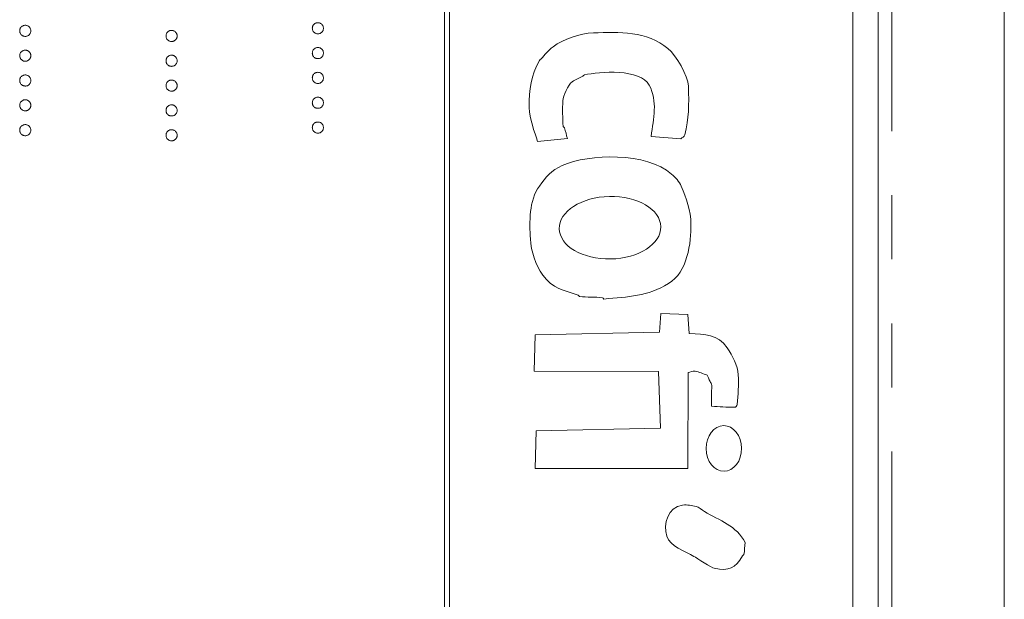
# Model space of a CAD drawing. Header units: millimetres. Extents: x -3 to 402, y -195 to 324.
# Tile 18 of 27: x 54 to 74, y 157 to 168. Entities that reach past the tile are written whole.
import ezdxf

# ---------------------------------------------------------------- set-up
doc = ezdxf.new("R2010")
doc.units = ezdxf.units.MM
doc.linetypes.add('PHANTOM', pattern=[12.7, 6.35, -1.27, 1.27, -1.27, 1.27, -1.27])

msp = doc.modelspace()

# ---------------------------------------------------------------- linework, layer by layer
at = {"color": 7, "linetype": 'Continuous', "lineweight": 15}
for p, q in [((71.028, 121.196), (71.028, 188.196)), ((73.528, 143.194), (73.528, 188.196)), ((62.428, 181.196), (62.428, 121.196)), ((62.528, 121.196), (62.528, 181.196)), ((70.528, 123.196), (70.528, 179.196)), ((67.115, 165.67), (66.525, 165.718)), ((64.866, 165.677), (64.277, 165.618)), ((66.694, 161.838), (66.717, 162.213)), ((66.717, 162.213), (67.253, 162.191)), ((67.253, 162.191), (67.283, 161.816)), ((64.231, 161.789), (66.694, 161.838)), ((64.211, 161.066), (64.231, 161.789)), ((66.674, 161.061), (64.211, 161.066)), ((66.71, 159.937), (66.674, 161.061)), ((67.263, 161.04), (67.253, 159.139)), ((64.228, 159.139), (64.248, 159.888)), ((64.248, 159.888), (66.71, 159.937)), ((67.253, 159.139), (64.228, 159.139))]:
    msp.add_line(p, q, dxfattribs=at)
at = {"color": 8, "linetype": 'PHANTOM', "lineweight": 0}
msp.add_line((71.296, 115.025), (71.296, 188.196), dxfattribs=at)
at = {"color": 7, "linetype": 'Continuous', "lineweight": 15}
for centre, major_axis, ratio in [((65.712, 163.91), (-1.007, -0.02), 0.614378), ((67.969, 159.537), (0.004, -0.453), 0.776047)]:
    msp.add_ellipse(centre, major_axis=major_axis, ratio=ratio, dxfattribs=at)
for points, knots in [([(54.011, 167.81), (54.011, 167.817), (54.012, 167.832), (54.018, 167.853), (54.028, 167.872), (54.043, 167.889), (54.06, 167.902), (54.079, 167.913), (54.099, 167.919), (54.114, 167.92), (54.121, 167.92)], [0, 0, 0, 0, 0.1277566, 0.2494144, 0.3727965, 0.5001113, 0.6286099, 0.7506434, 0.8737684, 1, 1, 1, 1]), ([(54.121, 167.92), (54.128, 167.92), (54.143, 167.919), (54.164, 167.913), (54.183, 167.902), (54.2, 167.889), (54.214, 167.872), (54.224, 167.853), (54.23, 167.832), (54.231, 167.817), (54.231, 167.81)], [0, 0, 0, 0, 0.129097, 0.252046, 0.373905, 0.5010378, 0.6281707, 0.7513765, 0.872426, 1, 1, 1, 1]), ([(59.811, 167.861), (59.811, 167.868), (59.812, 167.883), (59.818, 167.903), (59.828, 167.923), (59.843, 167.939), (59.86, 167.953), (59.879, 167.964), (59.899, 167.97), (59.914, 167.971), (59.921, 167.971)], [0, 0, 0, 0, 0.1277566, 0.2494144, 0.3727965, 0.5001113, 0.6286099, 0.7506434, 0.8737684, 1, 1, 1, 1]), ([(59.921, 167.751), (59.914, 167.751), (59.899, 167.752), (59.878, 167.758), (59.86, 167.769), (59.843, 167.782), (59.829, 167.799), (59.818, 167.818), (59.812, 167.839), (59.811, 167.854), (59.811, 167.861)], [0, 0, 0, 0, 0.126178, 0.248821, 0.37154, 0.499984, 0.627244, 0.749226, 0.872298, 1, 1, 1, 1]), ([(59.921, 167.971), (59.928, 167.971), (59.943, 167.97), (59.964, 167.964), (59.983, 167.953), (60, 167.939), (60.014, 167.923), (60.024, 167.904), (60.03, 167.883), (60.031, 167.868), (60.031, 167.861)], [0, 0, 0, 0, 0.129097, 0.252046, 0.373905, 0.501038, 0.628171, 0.751376, 0.872426, 1, 1, 1, 1]), ([(60.031, 167.861), (60.031, 167.854), (60.03, 167.839), (60.024, 167.818), (60.014, 167.799), (60, 167.783), (59.983, 167.769), (59.964, 167.758), (59.943, 167.752), (59.928, 167.751), (59.921, 167.751)], [0, 0, 0, 0, 0.127519, 0.249986, 0.371792, 0.49887, 0.625948, 0.748492, 0.870959, 1, 1, 1, 1]), ([(54.121, 167.7), (54.114, 167.7), (54.099, 167.701), (54.078, 167.707), (54.06, 167.718), (54.043, 167.732), (54.029, 167.749), (54.018, 167.767), (54.012, 167.788), (54.011, 167.803), (54.011, 167.81)], [0, 0, 0, 0, 0.126178, 0.248821, 0.37154, 0.499984, 0.627244, 0.749226, 0.872298, 1, 1, 1, 1]), ([(54.231, 167.81), (54.231, 167.803), (54.23, 167.788), (54.224, 167.767), (54.214, 167.749), (54.2, 167.732), (54.183, 167.718), (54.164, 167.707), (54.143, 167.701), (54.128, 167.7), (54.121, 167.7)], [0, 0, 0, 0, 0.127519, 0.249986, 0.371792, 0.49887, 0.625948, 0.748492, 0.870959, 1, 1, 1, 1]), ([(56.911, 167.708), (56.911, 167.716), (56.912, 167.73), (56.918, 167.751), (56.928, 167.77), (56.943, 167.787), (56.96, 167.801), (56.979, 167.811), (56.999, 167.817), (57.014, 167.818), (57.021, 167.819)], [0, 0, 0, 0, 0.1277566, 0.2494144, 0.3727965, 0.5001113, 0.6286099, 0.7506434, 0.8737684, 1, 1, 1, 1]), ([(57.021, 167.598), (57.014, 167.599), (56.999, 167.599), (56.978, 167.605), (56.96, 167.616), (56.943, 167.63), (56.929, 167.647), (56.918, 167.666), (56.912, 167.686), (56.911, 167.701), (56.911, 167.708)], [0, 0, 0, 0, 0.126178, 0.248821, 0.37154, 0.499984, 0.627244, 0.749226, 0.872298, 1, 1, 1, 1]), ([(57.021, 167.819), (57.028, 167.818), (57.043, 167.817), (57.064, 167.811), (57.083, 167.801), (57.1, 167.787), (57.114, 167.77), (57.124, 167.751), (57.13, 167.73), (57.131, 167.716), (57.131, 167.708)], [0, 0, 0, 0, 0.129097, 0.252046, 0.373905, 0.501038, 0.628171, 0.751376, 0.872426, 1, 1, 1, 1]), ([(57.131, 167.708), (57.131, 167.701), (57.13, 167.687), (57.124, 167.666), (57.114, 167.647), (57.1, 167.63), (57.083, 167.616), (57.064, 167.605), (57.043, 167.599), (57.028, 167.599), (57.021, 167.598)], [0, 0, 0, 0, 0.127519, 0.249986, 0.371792, 0.49887, 0.625948, 0.748492, 0.870959, 1, 1, 1, 1]), ([(64.277, 165.618), (64.217, 165.809), (64.113, 166.072), (64.111, 166.286), (64.108, 166.663), (64.141, 166.911), (64.317, 167.225), (64.323, 167.236), (64.334, 167.243), (64.343, 167.252), (64.423, 167.333), (64.49, 167.428), (64.582, 167.495), (64.794, 167.649), (65.119, 167.759), (65.383, 167.77), (65.885, 167.789), (66.451, 167.811), (66.858, 167.461), (67.019, 167.323), (67.258, 166.924), (67.266, 166.715), (67.281, 166.338), (67.272, 166.075), (67.194, 165.751), (67.186, 165.714), (67.141, 165.697), (67.115, 165.67)], [0, 0, 0, 0, 1, 1, 1, 2, 2, 2, 3, 3, 3, 4, 4, 4, 5, 5, 5, 6, 6, 6, 7, 7, 7, 8, 8, 8, 9, 9, 9, 9]), ([(59.811, 167.369), (59.811, 167.377), (59.812, 167.391), (59.818, 167.412), (59.828, 167.431), (59.843, 167.448), (59.86, 167.461), (59.879, 167.472), (59.899, 167.478), (59.914, 167.479), (59.921, 167.479)], [0, 0, 0, 0, 0.1277566, 0.2494144, 0.3727965, 0.5001113, 0.6286099, 0.7506434, 0.8737684, 1, 1, 1, 1]), ([(59.921, 167.479), (59.928, 167.479), (59.943, 167.478), (59.964, 167.472), (59.983, 167.462), (60, 167.448), (60.014, 167.431), (60.024, 167.412), (60.03, 167.391), (60.031, 167.377), (60.031, 167.369)], [0, 0, 0, 0, 0.129097, 0.252046, 0.373905, 0.501038, 0.628171, 0.751376, 0.872426, 1, 1, 1, 1]), ([(54.011, 167.318), (54.011, 167.326), (54.012, 167.34), (54.018, 167.361), (54.028, 167.38), (54.043, 167.397), (54.06, 167.411), (54.079, 167.421), (54.099, 167.427), (54.114, 167.428), (54.121, 167.429)], [0, 0, 0, 0, 0.1277566, 0.2494144, 0.3727965, 0.5001113, 0.6286099, 0.7506434, 0.8737684, 1, 1, 1, 1]), ([(54.121, 167.208), (54.114, 167.208), (54.099, 167.209), (54.078, 167.215), (54.06, 167.226), (54.043, 167.24), (54.029, 167.257), (54.018, 167.276), (54.012, 167.296), (54.011, 167.311), (54.011, 167.318)], [0, 0, 0, 0, 0.126178, 0.248821, 0.37154, 0.499984, 0.627244, 0.749226, 0.872298, 1, 1, 1, 1]), ([(54.121, 167.429), (54.128, 167.428), (54.143, 167.427), (54.164, 167.421), (54.183, 167.411), (54.2, 167.397), (54.214, 167.38), (54.224, 167.361), (54.23, 167.34), (54.231, 167.326), (54.231, 167.318)], [0, 0, 0, 0, 0.129097, 0.252046, 0.373905, 0.5010378, 0.6281707, 0.7513765, 0.872426, 1, 1, 1, 1]), ([(54.231, 167.318), (54.231, 167.311), (54.23, 167.296), (54.224, 167.276), (54.214, 167.257), (54.2, 167.24), (54.183, 167.226), (54.164, 167.215), (54.143, 167.209), (54.128, 167.208), (54.121, 167.208)], [0, 0, 0, 0, 0.127519, 0.249986, 0.371792, 0.49887, 0.625948, 0.748492, 0.870959, 1, 1, 1, 1]), ([(56.911, 167.217), (56.911, 167.224), (56.912, 167.238), (56.918, 167.259), (56.928, 167.278), (56.943, 167.295), (56.96, 167.309), (56.979, 167.319), (56.999, 167.326), (57.014, 167.326), (57.021, 167.327)], [0, 0, 0, 0, 0.1277566, 0.2494144, 0.3727965, 0.5001113, 0.6286099, 0.7506434, 0.8737684, 1, 1, 1, 1]), ([(57.021, 167.327), (57.028, 167.326), (57.043, 167.326), (57.064, 167.319), (57.083, 167.309), (57.1, 167.295), (57.114, 167.278), (57.124, 167.259), (57.13, 167.238), (57.131, 167.224), (57.131, 167.217)], [0, 0, 0, 0, 0.129097, 0.252046, 0.373905, 0.501038, 0.628171, 0.751376, 0.872426, 1, 1, 1, 1]), ([(59.921, 167.259), (59.914, 167.259), (59.899, 167.26), (59.878, 167.266), (59.86, 167.277), (59.843, 167.291), (59.829, 167.308), (59.818, 167.327), (59.812, 167.347), (59.811, 167.362), (59.811, 167.369)], [0, 0, 0, 0, 0.126178, 0.248821, 0.37154, 0.499984, 0.627244, 0.749226, 0.872298, 1, 1, 1, 1]), ([(60.031, 167.369), (60.031, 167.362), (60.03, 167.347), (60.024, 167.326), (60.014, 167.308), (60, 167.291), (59.983, 167.277), (59.964, 167.266), (59.943, 167.26), (59.928, 167.259), (59.921, 167.259)], [0, 0, 0, 0, 0.127519, 0.249986, 0.371792, 0.49887, 0.625948, 0.748492, 0.870959, 1, 1, 1, 1]), ([(57.021, 167.106), (57.014, 167.107), (56.999, 167.108), (56.978, 167.113), (56.96, 167.124), (56.943, 167.138), (56.929, 167.155), (56.918, 167.174), (56.912, 167.195), (56.911, 167.209), (56.911, 167.217)], [0, 0, 0, 0, 0.126178, 0.248821, 0.37154, 0.499984, 0.627244, 0.749226, 0.872298, 1, 1, 1, 1]), ([(57.131, 167.217), (57.131, 167.209), (57.13, 167.195), (57.124, 167.174), (57.114, 167.155), (57.1, 167.138), (57.083, 167.124), (57.064, 167.113), (57.043, 167.108), (57.028, 167.107), (57.021, 167.106)], [0, 0, 0, 0, 0.127519, 0.249986, 0.371792, 0.49887, 0.625948, 0.748492, 0.870959, 1, 1, 1, 1]), ([(54.011, 166.826), (54.011, 166.834), (54.012, 166.848), (54.018, 166.869), (54.028, 166.888), (54.043, 166.905), (54.06, 166.919), (54.079, 166.929), (54.099, 166.935), (54.114, 166.936), (54.121, 166.937)], [0, 0, 0, 0, 0.1277566, 0.2494144, 0.3727965, 0.5001113, 0.6286099, 0.7506434, 0.8737684, 1, 1, 1, 1]), ([(54.121, 166.937), (54.128, 166.936), (54.143, 166.935), (54.164, 166.929), (54.183, 166.919), (54.2, 166.905), (54.214, 166.888), (54.224, 166.869), (54.23, 166.848), (54.231, 166.834), (54.231, 166.826)], [0, 0, 0, 0, 0.129097, 0.252046, 0.373905, 0.5010378, 0.6281707, 0.7513765, 0.872426, 1, 1, 1, 1]), ([(59.811, 166.877), (59.811, 166.885), (59.812, 166.899), (59.818, 166.92), (59.828, 166.939), (59.843, 166.956), (59.86, 166.97), (59.879, 166.98), (59.899, 166.986), (59.914, 166.987), (59.921, 166.988)], [0, 0, 0, 0, 0.1277566, 0.2494144, 0.3727965, 0.5001113, 0.6286099, 0.7506434, 0.8737684, 1, 1, 1, 1]), ([(59.921, 166.767), (59.914, 166.768), (59.899, 166.768), (59.878, 166.774), (59.86, 166.785), (59.843, 166.799), (59.829, 166.816), (59.818, 166.835), (59.812, 166.855), (59.811, 166.87), (59.811, 166.877)], [0, 0, 0, 0, 0.126178, 0.248821, 0.37154, 0.499984, 0.627244, 0.749226, 0.872298, 1, 1, 1, 1]), ([(59.921, 166.988), (59.928, 166.987), (59.943, 166.986), (59.964, 166.98), (59.983, 166.97), (60, 166.956), (60.014, 166.939), (60.024, 166.92), (60.03, 166.899), (60.031, 166.885), (60.031, 166.877)], [0, 0, 0, 0, 0.129097, 0.252046, 0.373905, 0.501038, 0.628171, 0.751376, 0.872426, 1, 1, 1, 1]), ([(60.031, 166.877), (60.031, 166.87), (60.03, 166.855), (60.024, 166.835), (60.014, 166.816), (60, 166.799), (59.983, 166.785), (59.964, 166.774), (59.943, 166.768), (59.928, 166.767), (59.921, 166.767)], [0, 0, 0, 0, 0.127519, 0.249986, 0.371792, 0.49887, 0.625948, 0.748492, 0.870959, 1, 1, 1, 1]), ([(66.525, 165.718), (66.577, 166.085), (66.659, 166.404), (66.49, 166.735), (66.321, 167.065), (65.502, 167.001), (65.203, 166.938), (65.19, 166.935), (65.187, 166.917), (65.176, 166.911), (65.107, 166.872), (65.027, 166.85), (64.963, 166.802), (64.879, 166.74), (64.786, 166.523), (64.779, 166.426), (64.767, 166.257), (64.773, 166.086), (64.783, 165.917), (64.784, 165.904), (64.806, 165.902), (64.81, 165.89), (64.834, 165.821), (64.847, 165.748), (64.866, 165.677)], [0, 0, 0, 0, 1, 1, 1, 2, 2, 2, 3, 3, 3, 4, 4, 4, 5, 5, 5, 6, 6, 6, 7, 7, 7, 8, 8, 8, 8]), ([(54.121, 166.716), (54.114, 166.717), (54.099, 166.718), (54.078, 166.723), (54.06, 166.734), (54.043, 166.748), (54.029, 166.765), (54.018, 166.784), (54.012, 166.805), (54.011, 166.819), (54.011, 166.826)], [0, 0, 0, 0, 0.126178, 0.248821, 0.37154, 0.499984, 0.627244, 0.749226, 0.872298, 1, 1, 1, 1]), ([(54.231, 166.826), (54.231, 166.819), (54.23, 166.805), (54.224, 166.784), (54.214, 166.765), (54.2, 166.748), (54.183, 166.734), (54.164, 166.723), (54.143, 166.717), (54.128, 166.717), (54.121, 166.716)], [0, 0, 0, 0, 0.127519, 0.249986, 0.371792, 0.49887, 0.625948, 0.748492, 0.870959, 1, 1, 1, 1]), ([(56.911, 166.725), (56.911, 166.732), (56.912, 166.746), (56.918, 166.767), (56.928, 166.786), (56.943, 166.803), (56.96, 166.817), (56.979, 166.827), (56.999, 166.834), (57.014, 166.834), (57.021, 166.835)], [0, 0, 0, 0, 0.1277566, 0.2494144, 0.3727965, 0.5001113, 0.6286099, 0.7506434, 0.8737684, 1, 1, 1, 1]), ([(57.021, 166.614), (57.014, 166.615), (56.999, 166.616), (56.978, 166.622), (56.96, 166.632), (56.943, 166.646), (56.929, 166.663), (56.918, 166.682), (56.912, 166.703), (56.911, 166.717), (56.911, 166.725)], [0, 0, 0, 0, 0.126178, 0.248821, 0.37154, 0.499984, 0.627244, 0.749226, 0.872298, 1, 1, 1, 1]), ([(57.021, 166.835), (57.028, 166.834), (57.043, 166.834), (57.064, 166.827), (57.083, 166.817), (57.1, 166.803), (57.114, 166.786), (57.124, 166.767), (57.13, 166.746), (57.131, 166.732), (57.131, 166.725)], [0, 0, 0, 0, 0.129097, 0.252046, 0.373905, 0.501038, 0.628171, 0.751376, 0.872426, 1, 1, 1, 1]), ([(57.131, 166.725), (57.131, 166.717), (57.13, 166.703), (57.124, 166.682), (57.114, 166.663), (57.1, 166.646), (57.083, 166.632), (57.064, 166.622), (57.043, 166.616), (57.028, 166.615), (57.021, 166.614)], [0, 0, 0, 0, 0.127519, 0.249986, 0.371792, 0.49887, 0.625948, 0.748492, 0.870959, 1, 1, 1, 1]), ([(59.811, 166.385), (59.811, 166.393), (59.812, 166.407), (59.818, 166.428), (59.828, 166.447), (59.843, 166.464), (59.86, 166.478), (59.879, 166.488), (59.899, 166.494), (59.914, 166.495), (59.921, 166.496)], [0, 0, 0, 0, 0.1277566, 0.2494144, 0.3727965, 0.5001113, 0.6286099, 0.7506434, 0.8737684, 1, 1, 1, 1]), ([(59.921, 166.496), (59.928, 166.495), (59.943, 166.494), (59.964, 166.488), (59.983, 166.478), (60, 166.464), (60.014, 166.447), (60.024, 166.428), (60.03, 166.407), (60.031, 166.393), (60.031, 166.385)], [0, 0, 0, 0, 0.129097, 0.252046, 0.373905, 0.501038, 0.628171, 0.751376, 0.872426, 1, 1, 1, 1]), ([(54.011, 166.335), (54.011, 166.342), (54.012, 166.356), (54.018, 166.377), (54.028, 166.396), (54.043, 166.413), (54.06, 166.427), (54.079, 166.437), (54.099, 166.444), (54.114, 166.444), (54.121, 166.445)], [0, 0, 0, 0, 0.1277566, 0.2494144, 0.3727965, 0.5001113, 0.6286099, 0.7506434, 0.8737684, 1, 1, 1, 1]), ([(54.121, 166.224), (54.114, 166.225), (54.099, 166.226), (54.078, 166.231), (54.06, 166.242), (54.043, 166.256), (54.029, 166.273), (54.018, 166.292), (54.012, 166.313), (54.011, 166.327), (54.011, 166.335)], [0, 0, 0, 0, 0.126178, 0.248821, 0.37154, 0.499984, 0.627244, 0.749226, 0.872298, 1, 1, 1, 1]), ([(54.121, 166.445), (54.128, 166.444), (54.143, 166.444), (54.164, 166.437), (54.183, 166.427), (54.2, 166.413), (54.214, 166.396), (54.224, 166.377), (54.23, 166.356), (54.231, 166.342), (54.231, 166.335)], [0, 0, 0, 0, 0.129097, 0.252046, 0.373905, 0.5010378, 0.6281707, 0.7513765, 0.872426, 1, 1, 1, 1]), ([(54.231, 166.335), (54.231, 166.327), (54.23, 166.313), (54.224, 166.292), (54.214, 166.273), (54.2, 166.256), (54.183, 166.242), (54.164, 166.231), (54.143, 166.226), (54.128, 166.225), (54.121, 166.224)], [0, 0, 0, 0, 0.127519, 0.249986, 0.371792, 0.49887, 0.625948, 0.748492, 0.870959, 1, 1, 1, 1]), ([(56.911, 166.233), (56.911, 166.24), (56.912, 166.255), (56.918, 166.275), (56.928, 166.294), (56.943, 166.311), (56.96, 166.325), (56.979, 166.336), (56.999, 166.342), (57.014, 166.343), (57.021, 166.343)], [0, 0, 0, 0, 0.1277566, 0.2494144, 0.3727965, 0.5001113, 0.6286099, 0.7506434, 0.8737684, 1, 1, 1, 1]), ([(57.021, 166.343), (57.028, 166.343), (57.043, 166.342), (57.064, 166.336), (57.083, 166.325), (57.1, 166.311), (57.114, 166.294), (57.124, 166.275), (57.13, 166.255), (57.131, 166.24), (57.131, 166.233)], [0, 0, 0, 0, 0.129097, 0.252046, 0.373905, 0.501038, 0.628171, 0.751376, 0.872426, 1, 1, 1, 1]), ([(59.921, 166.275), (59.914, 166.276), (59.899, 166.277), (59.878, 166.282), (59.86, 166.293), (59.843, 166.307), (59.829, 166.324), (59.818, 166.343), (59.812, 166.364), (59.811, 166.378), (59.811, 166.385)], [0, 0, 0, 0, 0.126178, 0.248821, 0.37154, 0.499984, 0.627244, 0.749226, 0.872298, 1, 1, 1, 1]), ([(60.031, 166.385), (60.031, 166.378), (60.03, 166.364), (60.024, 166.343), (60.014, 166.324), (60, 166.307), (59.983, 166.293), (59.964, 166.282), (59.943, 166.276), (59.928, 166.276), (59.921, 166.275)], [0, 0, 0, 0, 0.127519, 0.249986, 0.371792, 0.49887, 0.625948, 0.748492, 0.870959, 1, 1, 1, 1]), ([(57.021, 166.123), (57.014, 166.123), (56.999, 166.124), (56.978, 166.13), (56.96, 166.141), (56.943, 166.154), (56.929, 166.171), (56.918, 166.19), (56.912, 166.211), (56.911, 166.225), (56.911, 166.233)], [0, 0, 0, 0, 0.126178, 0.248821, 0.37154, 0.499984, 0.627244, 0.749226, 0.872298, 1, 1, 1, 1]), ([(57.131, 166.233), (57.131, 166.225), (57.13, 166.211), (57.124, 166.19), (57.114, 166.171), (57.1, 166.154), (57.083, 166.141), (57.064, 166.13), (57.043, 166.124), (57.028, 166.123), (57.021, 166.123)], [0, 0, 0, 0, 0.127519, 0.249986, 0.371792, 0.49887, 0.625948, 0.748492, 0.870959, 1, 1, 1, 1]), ([(54.011, 165.843), (54.011, 165.85), (54.012, 165.864), (54.018, 165.885), (54.028, 165.904), (54.043, 165.921), (54.06, 165.935), (54.079, 165.945), (54.099, 165.952), (54.114, 165.953), (54.121, 165.953)], [0, 0, 0, 0, 0.1277566, 0.2494144, 0.3727965, 0.5001113, 0.6286099, 0.7506434, 0.8737684, 1, 1, 1, 1]), ([(54.121, 165.953), (54.128, 165.953), (54.143, 165.952), (54.164, 165.945), (54.183, 165.935), (54.2, 165.921), (54.214, 165.904), (54.224, 165.885), (54.23, 165.864), (54.231, 165.85), (54.231, 165.843)], [0, 0, 0, 0, 0.129097, 0.252046, 0.373905, 0.5010378, 0.6281707, 0.7513765, 0.872426, 1, 1, 1, 1]), ([(59.811, 165.894), (59.811, 165.901), (59.812, 165.915), (59.818, 165.936), (59.828, 165.955), (59.843, 165.972), (59.86, 165.986), (59.879, 165.996), (59.899, 166.003), (59.914, 166.003), (59.921, 166.004)], [0, 0, 0, 0, 0.1277566, 0.2494144, 0.3727965, 0.5001113, 0.6286099, 0.7506434, 0.8737684, 1, 1, 1, 1]), ([(59.921, 166.004), (59.928, 166.003), (59.943, 166.003), (59.964, 165.996), (59.983, 165.986), (60, 165.972), (60.014, 165.955), (60.024, 165.936), (60.03, 165.915), (60.031, 165.901), (60.031, 165.894)], [0, 0, 0, 0, 0.129097, 0.252046, 0.373905, 0.501038, 0.628171, 0.751376, 0.872426, 1, 1, 1, 1]), ([(54.121, 165.732), (54.114, 165.733), (54.099, 165.734), (54.078, 165.74), (54.06, 165.75), (54.043, 165.764), (54.029, 165.781), (54.018, 165.8), (54.012, 165.821), (54.011, 165.835), (54.011, 165.843)], [0, 0, 0, 0, 0.126178, 0.248821, 0.37154, 0.499984, 0.627244, 0.749226, 0.872298, 1, 1, 1, 1]), ([(54.231, 165.843), (54.231, 165.835), (54.23, 165.821), (54.224, 165.8), (54.214, 165.781), (54.2, 165.764), (54.183, 165.75), (54.164, 165.74), (54.143, 165.734), (54.128, 165.733), (54.121, 165.732)], [0, 0, 0, 0, 0.127519, 0.249986, 0.371792, 0.49887, 0.625948, 0.748492, 0.870959, 1, 1, 1, 1]), ([(56.911, 165.741), (56.911, 165.748), (56.912, 165.763), (56.918, 165.783), (56.928, 165.802), (56.943, 165.819), (56.96, 165.833), (56.979, 165.844), (56.999, 165.85), (57.014, 165.851), (57.021, 165.851)], [0, 0, 0, 0, 0.1277566, 0.2494144, 0.3727965, 0.5001113, 0.6286099, 0.7506434, 0.8737684, 1, 1, 1, 1]), ([(57.021, 165.631), (57.014, 165.631), (56.999, 165.632), (56.978, 165.638), (56.96, 165.649), (56.943, 165.662), (56.929, 165.679), (56.918, 165.698), (56.912, 165.719), (56.911, 165.734), (56.911, 165.741)], [0, 0, 0, 0, 0.126178, 0.248821, 0.37154, 0.499984, 0.627244, 0.749226, 0.872298, 1, 1, 1, 1]), ([(57.021, 165.851), (57.028, 165.851), (57.043, 165.85), (57.064, 165.844), (57.083, 165.833), (57.1, 165.819), (57.114, 165.802), (57.124, 165.783), (57.13, 165.763), (57.131, 165.748), (57.131, 165.741)], [0, 0, 0, 0, 0.129097, 0.252046, 0.373905, 0.501038, 0.628171, 0.751376, 0.872426, 1, 1, 1, 1]), ([(57.131, 165.741), (57.131, 165.734), (57.13, 165.719), (57.124, 165.698), (57.114, 165.679), (57.1, 165.663), (57.083, 165.649), (57.064, 165.638), (57.043, 165.632), (57.028, 165.631), (57.021, 165.631)], [0, 0, 0, 0, 0.127519, 0.249986, 0.371792, 0.49887, 0.625948, 0.748492, 0.870959, 1, 1, 1, 1]), ([(59.921, 165.783), (59.914, 165.784), (59.899, 165.785), (59.878, 165.79), (59.86, 165.801), (59.843, 165.815), (59.829, 165.832), (59.818, 165.851), (59.812, 165.872), (59.811, 165.886), (59.811, 165.894)], [0, 0, 0, 0, 0.126178, 0.248821, 0.37154, 0.499984, 0.627244, 0.749226, 0.872298, 1, 1, 1, 1]), ([(60.031, 165.894), (60.031, 165.886), (60.03, 165.872), (60.024, 165.851), (60.014, 165.832), (60, 165.815), (59.983, 165.801), (59.964, 165.79), (59.943, 165.785), (59.928, 165.784), (59.921, 165.783)], [0, 0, 0, 0, 0.127519, 0.249986, 0.371792, 0.49887, 0.625948, 0.748492, 0.870959, 1, 1, 1, 1]), ([(64.312, 164.735), (64.444, 164.914), (64.549, 165.043), (64.764, 165.14), (65.294, 165.382), (66.443, 165.406), (66.934, 164.972), (67.01, 164.905), (67.083, 164.826), (67.123, 164.733), (67.225, 164.496), (67.315, 164.243), (67.317, 163.985), (67.321, 163.611), (67.248, 163.028), (66.873, 162.803), (66.449, 162.549), (66.083, 162.543), (65.59, 162.497)], [6, 6, 6, 6, 7, 7, 7, 8, 8, 8, 9, 9, 9, 10, 10, 10, 11, 11, 11, 12, 12, 12, 12]), ([(65.59, 162.497), (65.581, 162.506), (65.576, 162.522), (65.563, 162.524), (65.412, 162.539), (65.259, 162.531), (65.108, 162.546), (65.095, 162.548), (65.093, 162.569), (65.081, 162.573), (64.804, 162.663), (64.562, 162.71), (64.381, 162.968), (64.238, 163.174), (64.148, 163.44), (64.134, 163.689), (64.115, 164.016), (64.103, 164.451), (64.312, 164.735)], [0, 0, 0, 0, 1, 1, 1, 2, 2, 2, 3, 3, 3, 4, 4, 4, 5, 5, 5, 6, 6, 6, 6]), ([(67.283, 161.816), (67.599, 161.798), (67.84, 161.807), (68.035, 161.528), (68.145, 161.371), (68.24, 161.186), (68.254, 160.995), (68.268, 160.799), (68.248, 160.601), (68.232, 160.406), (68.23, 160.38), (68.205, 160.352), (68.179, 160.352), (68.027, 160.35), (67.876, 160.367), (67.724, 160.374)], [0, 0, 0, 0, 1, 1, 1, 2, 2, 2, 3, 3, 3, 4, 4, 4, 5, 5, 5, 5]), ([(67.638, 160.989), (67.558, 161.015), (67.48, 161.056), (67.397, 161.067), (67.351, 161.073), (67.307, 161.049), (67.263, 161.04)], [0, 0, 0, 0, 1, 1, 1, 2, 2, 2, 2]), ([(66.837, 157.796), (66.766, 158.036), (66.854, 158.377), (67.152, 158.415), (67.241, 158.426), (67.332, 158.406), (67.42, 158.39), (67.469, 158.382), (67.534, 158.311), (67.582, 158.285), (67.881, 158.117), (68.224, 158.002), (68.39, 157.676)], [5, 5, 5, 5, 6, 6, 6, 7, 7, 7, 8, 8, 8, 9, 9, 9, 9]), ([(68.39, 157.676), (68.382, 157.596), (68.381, 157.514), (68.366, 157.435), (68.363, 157.423), (68.346, 157.419), (68.339, 157.408), (68.197, 157.167), (68.066, 157.101), (67.779, 157.162), (67.728, 157.173), (67.433, 157.367), (67.375, 157.399), (67.209, 157.493), (66.894, 157.602), (66.837, 157.796)], [0, 0, 0, 0, 1, 1, 1, 2, 2, 2, 3, 3, 3, 4, 4, 4, 5, 5, 5, 5])]:
    msp.add_open_spline(points, degree=3, knots=knots, dxfattribs=at)
msp.add_open_spline([(67.724, 160.374), (67.718, 160.996), (67.772, 160.663), (67.638, 160.989)], degree=3, dxfattribs=at)

doc.saveas('drawing.dxf')
